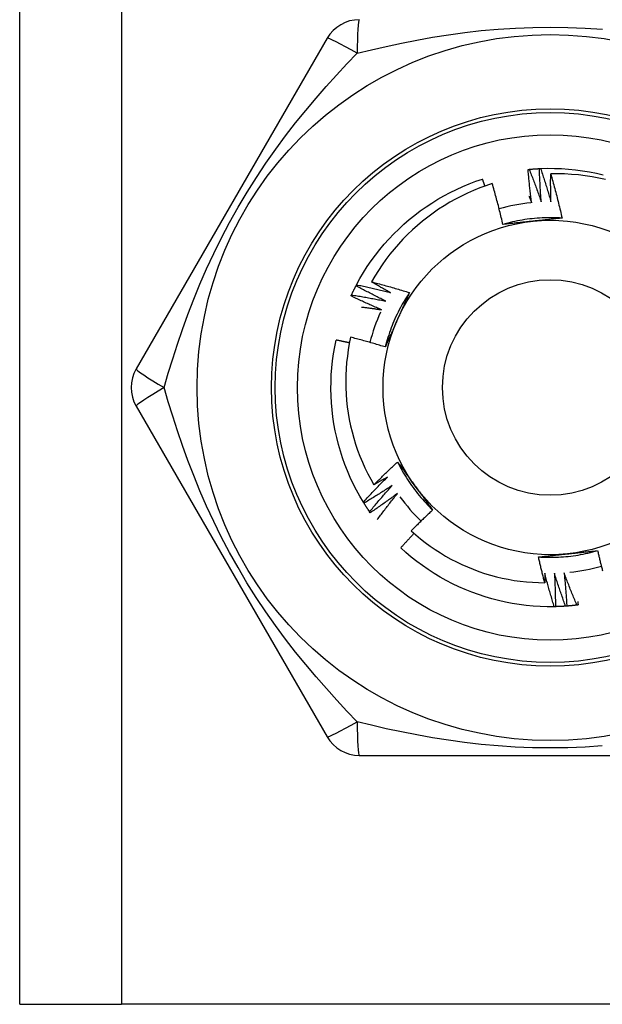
# Model space of a CAD drawing. Header units: inches. Extents: x 2.3 to 72.2, y 3.3 to 39.4.
# Tile 3 of 76: x 4.376 to 4.685, y 8.774 to 9.295. Entities that reach past the tile are written whole.
import ezdxf

# ---------------------------------------------------------------- set-up
doc = ezdxf.new("R2010")
doc.units = ezdxf.units.IN
doc.header["$MEASUREMENT"] = 0
doc.layers.add('Visible Edges(ANSI)', color=7, linetype='Continuous', lineweight=25)
doc.layers.add('Visible Tangent Edges(ANSI)', color=7, linetype='Continuous', lineweight=25)

msp = doc.modelspace()

# ---------------------------------------------------------------- linework, layer by layer
at = {"layer": 'Visible Edges(ANSI)'}
for p, q in [((4.37614, 8.77371), (4.37614, 26.15953)), ((4.53894, 9.28552), (4.43779, 9.11032)), ((4.55427, 9.1544), (4.55455, 9.15493)), ((4.43779, 9.09063), (4.53894, 8.91544)), ((4.55848, 9.0392), (4.55816, 9.03972)), ((4.56179, 9.03416), (4.56145, 9.03466)), ((4.65987, 8.98437), (4.65926, 8.98435)), ((4.55599, 8.9056), (4.75829, 8.9056)), ((4.37614, 8.77371), (4.42999, 8.77371)), ((4.88429, 8.77371), (4.42999, 8.77371))]:
    msp.add_line(p, q, dxfattribs=at)
at = {"layer": 'Visible Edges(ANSI)', "flags": 128}
for points in [[(4.64538, 9.21602), (4.64541, 9.21602), (4.64543, 9.21603), (4.64546, 9.21603), (4.64548, 9.21603), (4.64551, 9.21603), (4.64553, 9.21604), (4.64556, 9.21604), (4.64558, 9.21604), (4.64561, 9.21605), (4.64563, 9.21605), (4.64566, 9.21605), (4.64568, 9.21605), (4.64571, 9.21605), (4.64573, 9.21606), (4.64576, 9.21606), (4.64578, 9.21606), (4.64581, 9.21606), (4.64583, 9.21607), (4.64586, 9.21607), (4.64588, 9.21607), (4.64591, 9.21607), (4.64593, 9.21608), (4.64596, 9.21608), (4.64598, 9.21608)], [(4.64728, 9.19841), (4.64719, 9.19914), (4.64709, 9.19987), (4.647, 9.2006), (4.64691, 9.20134), (4.64682, 9.20207), (4.64673, 9.2028), (4.64664, 9.20353), (4.64656, 9.20427), (4.64647, 9.205), (4.64639, 9.20573), (4.64631, 9.20647), (4.64623, 9.2072), (4.64615, 9.20794), (4.64607, 9.20867), (4.646, 9.2094), (4.64593, 9.21014), (4.64585, 9.21087), (4.64578, 9.21161), (4.64571, 9.21234), (4.64564, 9.21308), (4.64558, 9.21381), (4.64551, 9.21455), (4.64545, 9.21529), (4.64538, 9.21602)], [(4.64598, 9.21608), (4.64621, 9.2161), (4.64643, 9.21612), (4.64666, 9.21615), (4.64688, 9.21617), (4.64711, 9.21618), (4.64734, 9.2162), (4.64756, 9.21622), (4.64779, 9.21624), (4.64801, 9.21626), (4.64824, 9.21628), (4.64846, 9.21629), (4.64869, 9.21631), (4.64891, 9.21633), (4.64914, 9.21634), (4.64936, 9.21636), (4.64959, 9.21637), (4.64982, 9.21639), (4.65004, 9.2164), (4.65027, 9.21642), (4.65049, 9.21643), (4.65072, 9.21644), (4.65094, 9.21645), (4.65117, 9.21647), (4.6514, 9.21648)], [(4.64598, 9.21608), (4.64627, 9.21537), (4.64655, 9.21465), (4.64683, 9.21394), (4.64711, 9.21322), (4.64738, 9.21251), (4.64766, 9.21179), (4.64793, 9.21107), (4.6482, 9.21035), (4.64848, 9.20963), (4.64875, 9.20892), (4.64901, 9.2082), (4.64928, 9.20748), (4.64955, 9.20675), (4.64981, 9.20603), (4.65008, 9.20531), (4.65034, 9.20459), (4.6506, 9.20387), (4.65086, 9.20314), (4.65111, 9.20242), (4.65137, 9.20169), (4.65163, 9.20097), (4.65188, 9.20024), (4.65213, 9.19952), (4.65238, 9.19879)], [(4.6514, 9.21648), (4.65142, 9.21648), (4.65145, 9.21648), (4.65147, 9.21648), (4.6515, 9.21648), (4.65152, 9.21648), (4.65155, 9.21648), (4.65157, 9.21649), (4.6516, 9.21649), (4.65162, 9.21649), (4.65165, 9.21649), (4.65167, 9.21649), (4.6517, 9.21649), (4.65172, 9.21649), (4.65175, 9.21649), (4.65177, 9.21649), (4.6518, 9.2165), (4.65182, 9.2165), (4.65185, 9.2165), (4.65187, 9.2165), (4.6519, 9.2165), (4.65192, 9.2165), (4.65195, 9.2165), (4.65197, 9.2165), (4.652, 9.2165)], [(4.65238, 9.19879), (4.65232, 9.19952), (4.65227, 9.20026), (4.65221, 9.201), (4.65216, 9.20173), (4.65211, 9.20247), (4.65206, 9.2032), (4.65201, 9.20394), (4.65196, 9.20468), (4.65191, 9.20541), (4.65187, 9.20615), (4.65183, 9.20689), (4.65178, 9.20762), (4.65174, 9.20836), (4.65171, 9.2091), (4.65167, 9.20984), (4.65163, 9.21057), (4.6516, 9.21131), (4.65156, 9.21205), (4.65153, 9.21279), (4.6515, 9.21352), (4.65147, 9.21426), (4.65145, 9.215), (4.65142, 9.21574), (4.6514, 9.21648)], [(4.652, 9.2165), (4.65572, 9.21661), (4.65944, 9.2166), (4.66316, 9.21646), (4.66687, 9.21621), (4.67057, 9.21584), (4.67426, 9.21535), (4.67793, 9.21474), (4.68158, 9.21402), (4.6852, 9.21318)], [(4.652, 9.2165), (4.65224, 9.21578), (4.65249, 9.21505), (4.65273, 9.21432), (4.65297, 9.21359), (4.65321, 9.21286), (4.65345, 9.21213), (4.65368, 9.2114), (4.65392, 9.21067), (4.65415, 9.20994), (4.65439, 9.20921), (4.65462, 9.20847), (4.65485, 9.20774), (4.65507, 9.20701), (4.6553, 9.20627), (4.65553, 9.20554), (4.65575, 9.2048), (4.65597, 9.20407), (4.65619, 9.20333), (4.65641, 9.20259), (4.65663, 9.20186), (4.65685, 9.20112), (4.65706, 9.20038), (4.65728, 9.19964), (4.65749, 9.1989)], [(4.65749, 9.1989), (4.65747, 9.19952), (4.65746, 9.20013), (4.65744, 9.20075), (4.65743, 9.20136), (4.65742, 9.20198), (4.65741, 9.20259), (4.6574, 9.20321), (4.65739, 9.20382), (4.65738, 9.20444), (4.65737, 9.20506), (4.65737, 9.20567), (4.65736, 9.20629), (4.65736, 9.2069), (4.65735, 9.20752), (4.65735, 9.20813), (4.65735, 9.20875), (4.65735, 9.20936), (4.65735, 9.20998), (4.65735, 9.2106), (4.65736, 9.21121), (4.65736, 9.21183), (4.65737, 9.21244), (4.65737, 9.21306), (4.65738, 9.21367)], [(4.68642, 9.21066), (4.68285, 9.21144), (4.67926, 9.21211), (4.67564, 9.21266), (4.67201, 9.2131), (4.66837, 9.21342), (4.66471, 9.21362), (4.66105, 9.21371), (4.65738, 9.21367)], [(4.65738, 9.21367), (4.65766, 9.21271), (4.65793, 9.21174), (4.65821, 9.21077), (4.65848, 9.20979), (4.65875, 9.20882), (4.65901, 9.20785), (4.65928, 9.20688), (4.65954, 9.2059), (4.65979, 9.20493), (4.66005, 9.20395), (4.6603, 9.20298), (4.66056, 9.202), (4.6608, 9.20102), (4.66105, 9.20005), (4.66129, 9.19907), (4.66154, 9.19809), (4.66177, 9.19711), (4.66201, 9.19613), (4.66224, 9.19515), (4.66248, 9.19417), (4.6627, 9.19318), (4.66293, 9.1922), (4.66315, 9.19122), (4.66338, 9.19023)], [(4.55455, 9.15493), (4.55635, 9.15819), (4.55825, 9.16139), (4.56025, 9.16452), (4.56235, 9.16759), (4.56455, 9.17059), (4.56684, 9.17352), (4.56923, 9.17638), (4.5717, 9.17915), (4.57427, 9.18185), (4.57692, 9.18446), (4.57965, 9.18699), (4.58246, 9.18943), (4.58535, 9.19177), (4.58831, 9.19402), (4.59134, 9.19618), (4.59444, 9.19824), (4.5976, 9.2002), (4.60082, 9.20205), (4.60411, 9.2038), (4.60744, 9.20545), (4.61083, 9.20699), (4.61426, 9.20842), (4.61774, 9.20973), (4.62126, 9.21094)], [(4.62643, 9.20852), (4.62309, 9.20741), (4.61978, 9.2062), (4.61651, 9.20488), (4.61328, 9.20346), (4.6101, 9.20193), (4.60697, 9.20031), (4.6039, 9.1986), (4.60089, 9.19679), (4.59794, 9.19489), (4.59504, 9.19289), (4.59222, 9.19081), (4.58946, 9.18863), (4.58676, 9.18637), (4.58414, 9.18402), (4.58159, 9.18158), (4.57912, 9.17907), (4.57673, 9.17648), (4.57443, 9.17381), (4.57221, 9.17108), (4.57009, 9.16828), (4.56805, 9.16542), (4.56611, 9.16249), (4.56426, 9.1595), (4.56251, 9.15646)], [(4.62252, 9.20721), (4.62247, 9.20737), (4.62242, 9.20752), (4.62237, 9.20768), (4.62232, 9.20783), (4.62226, 9.20799), (4.62221, 9.20815), (4.62216, 9.2083), (4.62211, 9.20846), (4.62205, 9.20861), (4.622, 9.20877), (4.62195, 9.20892), (4.6219, 9.20908), (4.62184, 9.20923), (4.62179, 9.20939), (4.62174, 9.20954), (4.62169, 9.2097), (4.62163, 9.20985), (4.62158, 9.21001), (4.62153, 9.21016), (4.62148, 9.21032), (4.62142, 9.21047), (4.62137, 9.21063), (4.62132, 9.21078), (4.62126, 9.21094)], [(4.63206, 9.18688), (4.63185, 9.18779), (4.63164, 9.1887), (4.63142, 9.18961), (4.63121, 9.19051), (4.63099, 9.19142), (4.63077, 9.19232), (4.63055, 9.19323), (4.63032, 9.19413), (4.6301, 9.19504), (4.62987, 9.19594), (4.62964, 9.19684), (4.6294, 9.19775), (4.62917, 9.19865), (4.62893, 9.19955), (4.62869, 9.20045), (4.62845, 9.20135), (4.6282, 9.20225), (4.62796, 9.20314), (4.62771, 9.20404), (4.62745, 9.20494), (4.6272, 9.20583), (4.62694, 9.20673), (4.62669, 9.20763), (4.62643, 9.20852)], [(4.64585, 9.20192), (4.64591, 9.20178), (4.64597, 9.20163), (4.64603, 9.20148), (4.64609, 9.20134), (4.64615, 9.20119), (4.64621, 9.20105), (4.64627, 9.2009), (4.64633, 9.20075), (4.64639, 9.20061), (4.64645, 9.20046), (4.64651, 9.20031), (4.64657, 9.20017), (4.64663, 9.20002), (4.64669, 9.19988), (4.64675, 9.19973), (4.64681, 9.19958), (4.64687, 9.19944), (4.64693, 9.19929), (4.64699, 9.19914), (4.64705, 9.199), (4.64711, 9.19885), (4.64717, 9.1987), (4.64723, 9.19856), (4.64728, 9.19841)], [(4.66337, 9.19023), (4.66206, 9.19031), (4.66074, 9.19037), (4.65942, 9.19041), (4.6581, 9.19043), (4.65678, 9.19044), (4.65546, 9.19042), (4.65415, 9.19039), (4.65283, 9.19033), (4.65151, 9.19026), (4.65019, 9.19017), (4.64888, 9.19006), (4.64757, 9.18992), (4.64626, 9.18978), (4.64495, 9.18961), (4.64364, 9.18942), (4.64234, 9.18921), (4.64104, 9.18899), (4.63974, 9.18874), (4.63845, 9.18848), (4.63716, 9.1882), (4.63588, 9.1879), (4.6346, 9.18758), (4.63333, 9.18724), (4.63206, 9.18688)], [(4.64788, 9.18857), (4.64721, 9.1885), (4.64655, 9.18843), (4.64589, 9.18836), (4.64522, 9.1883), (4.64456, 9.18823), (4.6439, 9.18816), (4.64324, 9.18809), (4.64258, 9.18802), (4.64192, 9.18795), (4.64126, 9.18788), (4.6406, 9.18781), (4.63994, 9.18774), (4.63928, 9.18767), (4.63862, 9.1876), (4.63796, 9.18752), (4.63731, 9.18745), (4.63665, 9.18738), (4.63599, 9.18731), (4.63534, 9.18724), (4.63468, 9.18717), (4.63402, 9.1871), (4.63337, 9.18703), (4.63271, 9.18695), (4.63206, 9.18688)], [(4.66338, 9.19023), (4.66273, 9.19016), (4.66209, 9.19009), (4.66145, 9.19002), (4.66081, 9.18995), (4.66017, 9.18988), (4.65952, 9.18981), (4.65888, 9.18974), (4.65824, 9.18967), (4.65759, 9.1896), (4.65695, 9.18953), (4.6563, 9.18946), (4.65566, 9.1894), (4.65501, 9.18933), (4.65437, 9.18926), (4.65372, 9.18919), (4.65307, 9.18912), (4.65243, 9.18905), (4.65178, 9.18898), (4.65113, 9.18892), (4.65048, 9.18885), (4.64983, 9.18878), (4.64918, 9.18871), (4.64853, 9.18864), (4.64788, 9.18857)], [(4.56251, 9.15646), (4.56335, 9.15624), (4.56419, 9.15602), (4.56503, 9.1558), (4.56587, 9.15558), (4.56671, 9.15536), (4.56754, 9.15513), (4.56838, 9.1549), (4.56922, 9.15467), (4.57005, 9.15444), (4.57089, 9.15421), (4.57172, 9.15397), (4.57256, 9.15374), (4.57339, 9.1535), (4.57422, 9.15326), (4.57506, 9.15302), (4.57589, 9.15277), (4.57672, 9.15253), (4.57755, 9.15228), (4.57838, 9.15203), (4.57921, 9.15178), (4.58004, 9.15153), (4.58087, 9.15127), (4.5817, 9.15101), (4.58253, 9.15076)], [(4.57251, 9.15073), (4.57209, 9.15096), (4.57167, 9.15119), (4.57125, 9.15143), (4.57083, 9.15166), (4.57041, 9.1519), (4.56999, 9.15213), (4.56957, 9.15237), (4.56916, 9.1526), (4.56874, 9.15284), (4.56832, 9.15308), (4.56791, 9.15332), (4.56749, 9.15355), (4.56707, 9.15379), (4.56666, 9.15403), (4.56624, 9.15427), (4.56583, 9.15451), (4.56541, 9.15475), (4.565, 9.15499), (4.56458, 9.15524), (4.56417, 9.15548), (4.56375, 9.15572), (4.56334, 9.15597), (4.56293, 9.15621), (4.56251, 9.15646)], [(4.55187, 9.14953), (4.55196, 9.14974), (4.55206, 9.14994), (4.55215, 9.15015), (4.55225, 9.15035), (4.55235, 9.15056), (4.55245, 9.15076), (4.55254, 9.15096), (4.55264, 9.15117), (4.55274, 9.15137), (4.55284, 9.15157), (4.55294, 9.15178), (4.55304, 9.15198), (4.55314, 9.15218), (4.55324, 9.15238), (4.55334, 9.15259), (4.55344, 9.15279), (4.55355, 9.15299), (4.55365, 9.15319), (4.55375, 9.15339), (4.55385, 9.15359), (4.55396, 9.15379), (4.55406, 9.154), (4.55417, 9.1542), (4.55427, 9.1544)], [(4.57001, 9.14627), (4.56935, 9.14659), (4.56869, 9.14692), (4.56802, 9.14724), (4.56736, 9.14757), (4.5667, 9.1479), (4.56604, 9.14823), (4.56538, 9.14856), (4.56472, 9.14889), (4.56407, 9.14923), (4.56341, 9.14956), (4.56275, 9.1499), (4.5621, 9.15024), (4.56144, 9.15058), (4.56079, 9.15092), (4.56013, 9.15126), (4.55948, 9.1516), (4.55882, 9.15195), (4.55817, 9.15229), (4.55752, 9.15264), (4.55687, 9.15299), (4.55622, 9.15334), (4.55557, 9.15369), (4.55492, 9.15404), (4.55427, 9.1544)], [(4.55455, 9.15493), (4.5553, 9.15477), (4.55606, 9.15461), (4.55681, 9.15445), (4.55756, 9.15429), (4.55831, 9.15412), (4.55906, 9.15396), (4.55981, 9.15379), (4.56056, 9.15362), (4.56131, 9.15345), (4.56205, 9.15328), (4.5628, 9.15311), (4.56355, 9.15293), (4.5643, 9.15276), (4.56505, 9.15258), (4.56579, 9.1524), (4.56654, 9.15222), (4.56729, 9.15204), (4.56803, 9.15186), (4.56878, 9.15167), (4.56953, 9.15149), (4.57027, 9.1513), (4.57102, 9.15111), (4.57176, 9.15092), (4.57251, 9.15073)], [(4.58253, 9.15075), (4.5818, 9.14965), (4.58109, 9.14854), (4.5804, 9.14742), (4.57972, 9.14629), (4.57905, 9.14515), (4.57841, 9.144), (4.57778, 9.14284), (4.57717, 9.14167), (4.57657, 9.14049), (4.57599, 9.13931), (4.57543, 9.13811), (4.57489, 9.13691), (4.57436, 9.1357), (4.57385, 9.13448), (4.57336, 9.13326), (4.57289, 9.13203), (4.57244, 9.13079), (4.572, 9.12955), (4.57158, 9.1283), (4.57118, 9.12704), (4.5708, 9.12578), (4.57044, 9.12451), (4.57009, 9.12324), (4.56977, 9.12196)], [(4.58253, 9.15076), (4.58227, 9.15016), (4.58201, 9.14957), (4.58175, 9.14898), (4.58149, 9.14839), (4.58123, 9.1478), (4.58097, 9.14721), (4.5807, 9.14662), (4.58044, 9.14602), (4.58018, 9.14543), (4.57992, 9.14484), (4.57966, 9.14425), (4.57939, 9.14366), (4.57913, 9.14306), (4.57887, 9.14247), (4.5786, 9.14187), (4.57834, 9.14128), (4.57807, 9.14069), (4.57781, 9.14009), (4.57754, 9.13949), (4.57728, 9.1389), (4.57701, 9.1383), (4.57675, 9.1377), (4.57648, 9.13711), (4.57621, 9.13651)], [(4.55161, 9.14898), (4.55162, 9.14901), (4.55163, 9.14903), (4.55164, 9.14905), (4.55165, 9.14908), (4.55166, 9.1491), (4.55167, 9.14912), (4.55169, 9.14914), (4.5517, 9.14917), (4.55171, 9.14919), (4.55172, 9.14921), (4.55173, 9.14924), (4.55174, 9.14926), (4.55175, 9.14928), (4.55176, 9.1493), (4.55177, 9.14933), (4.55178, 9.14935), (4.55179, 9.14937), (4.5518, 9.1494), (4.55181, 9.14942), (4.55182, 9.14944), (4.55183, 9.14946), (4.55184, 9.14949), (4.55185, 9.14951), (4.55187, 9.14953)], [(4.56775, 9.14168), (4.56707, 9.14197), (4.5664, 9.14226), (4.56572, 9.14256), (4.56504, 9.14285), (4.56436, 9.14314), (4.56369, 9.14344), (4.56301, 9.14373), (4.56234, 9.14403), (4.56166, 9.14433), (4.56099, 9.14463), (4.56031, 9.14493), (4.55964, 9.14524), (4.55897, 9.14554), (4.5583, 9.14585), (4.55763, 9.14616), (4.55696, 9.14647), (4.55629, 9.14678), (4.55562, 9.14709), (4.55495, 9.1474), (4.55428, 9.14771), (4.55361, 9.14803), (4.55294, 9.14835), (4.55228, 9.14867), (4.55161, 9.14898)], [(4.55187, 9.14953), (4.55262, 9.14941), (4.55338, 9.14929), (4.55414, 9.14917), (4.5549, 9.14905), (4.55566, 9.14892), (4.55641, 9.1488), (4.55717, 9.14867), (4.55793, 9.14854), (4.55868, 9.14841), (4.55944, 9.14828), (4.5602, 9.14814), (4.56095, 9.14801), (4.56171, 9.14787), (4.56247, 9.14773), (4.56322, 9.14759), (4.56398, 9.14745), (4.56473, 9.14731), (4.56549, 9.14716), (4.56624, 9.14702), (4.567, 9.14687), (4.56775, 9.14672), (4.5685, 9.14657), (4.56926, 9.14642), (4.57001, 9.14627)], [(4.55716, 9.14313), (4.55761, 9.14308), (4.55805, 9.14302), (4.55849, 9.14297), (4.55893, 9.14291), (4.55937, 9.14285), (4.55981, 9.1428), (4.56026, 9.14274), (4.5607, 9.14268), (4.56114, 9.14262), (4.56158, 9.14256), (4.56202, 9.1425), (4.56246, 9.14244), (4.5629, 9.14238), (4.56334, 9.14232), (4.56379, 9.14226), (4.56423, 9.1422), (4.56467, 9.14214), (4.56511, 9.14207), (4.56555, 9.14201), (4.56599, 9.14195), (4.56643, 9.14188), (4.56687, 9.14182), (4.56731, 9.14175), (4.56775, 9.14168)], [(4.57621, 9.13651), (4.57594, 9.1359), (4.57567, 9.13529), (4.5754, 9.13468), (4.57513, 9.13407), (4.57486, 9.13346), (4.57459, 9.13285), (4.57432, 9.13224), (4.57405, 9.13164), (4.57378, 9.13103), (4.57351, 9.13042), (4.57324, 9.12982), (4.57297, 9.12921), (4.5727, 9.1286), (4.57243, 9.128), (4.57217, 9.12739), (4.5719, 9.12679), (4.57163, 9.12619), (4.57136, 9.12558), (4.5711, 9.12498), (4.57083, 9.12437), (4.57056, 9.12377), (4.5703, 9.12317), (4.57003, 9.12256), (4.56977, 9.12196)], [(4.55816, 9.03972), (4.55626, 9.04292), (4.55447, 9.04618), (4.55279, 9.04949), (4.55121, 9.05286), (4.54974, 9.05628), (4.54837, 9.05974), (4.54713, 9.06325), (4.54599, 9.06679), (4.54497, 9.07037), (4.54406, 9.07397), (4.54327, 9.07761), (4.5426, 9.08127), (4.54204, 9.08495), (4.5416, 9.08864), (4.54128, 9.09235), (4.54108, 9.09606), (4.541, 9.09978), (4.54104, 9.1035), (4.54119, 9.10722), (4.54147, 9.11093), (4.54186, 9.11463), (4.54237, 9.11831), (4.543, 9.12198), (4.54375, 9.12562)], [(4.55078, 9.12412), (4.55049, 9.12419), (4.5502, 9.12425), (4.5499, 9.12431), (4.54961, 9.12438), (4.54932, 9.12444), (4.54903, 9.12451), (4.54873, 9.12457), (4.54844, 9.12463), (4.54815, 9.1247), (4.54786, 9.12476), (4.54756, 9.12482), (4.54727, 9.12489), (4.54698, 9.12495), (4.54668, 9.12501), (4.54639, 9.12507), (4.5461, 9.12514), (4.5458, 9.1252), (4.54551, 9.12526), (4.54522, 9.12532), (4.54492, 9.12538), (4.54463, 9.12544), (4.54434, 9.1255), (4.54404, 9.12556), (4.54375, 9.12562)], [(4.5514, 9.12711), (4.55072, 9.12381), (4.55014, 9.12048), (4.54967, 9.11715), (4.5493, 9.11379), (4.54904, 9.11042), (4.54888, 9.10705), (4.54882, 9.10366), (4.54887, 9.10028), (4.54903, 9.0969), (4.54929, 9.09353), (4.54966, 9.09018), (4.55013, 9.08684), (4.55071, 9.08352), (4.55139, 9.08022), (4.55217, 9.07694), (4.55305, 9.07368), (4.55404, 9.07045), (4.55513, 9.06726), (4.55632, 9.06409), (4.55761, 9.06096), (4.559, 9.05788), (4.56048, 9.05484), (4.56206, 9.05186), (4.56373, 9.04893)], [(4.56977, 9.12196), (4.56901, 9.12219), (4.56825, 9.12242), (4.56749, 9.12265), (4.56672, 9.12288), (4.56596, 9.12311), (4.5652, 9.12334), (4.56444, 9.12356), (4.56367, 9.12378), (4.56291, 9.124), (4.56215, 9.12422), (4.56138, 9.12444), (4.56061, 9.12465), (4.55985, 9.12487), (4.55908, 9.12508), (4.55832, 9.12529), (4.55755, 9.1255), (4.55678, 9.12571), (4.55601, 9.12591), (4.55525, 9.12612), (4.55448, 9.12632), (4.55371, 9.12652), (4.55294, 9.12672), (4.55217, 9.12691), (4.5514, 9.12711)], [(4.56373, 9.04893), (4.56424, 9.04944), (4.56475, 9.04996), (4.56527, 9.05047), (4.56578, 9.05098), (4.5663, 9.05149), (4.56682, 9.052), (4.56734, 9.05251), (4.56785, 9.05301), (4.56837, 9.05352), (4.5689, 9.05403), (4.56942, 9.05453), (4.56994, 9.05503), (4.57046, 9.05554), (4.57099, 9.05604), (4.57152, 9.05654), (4.57204, 9.05704), (4.57257, 9.05754), (4.5731, 9.05803), (4.57363, 9.05853), (4.57416, 9.05903), (4.57469, 9.05952), (4.57522, 9.06002), (4.57576, 9.06051), (4.57629, 9.061)], [(4.57629, 9.061), (4.57667, 9.06048), (4.57705, 9.05996), (4.57744, 9.05944), (4.57782, 9.05892), (4.5782, 9.0584), (4.57858, 9.05787), (4.57896, 9.05735), (4.57934, 9.05683), (4.57973, 9.05631), (4.58011, 9.05578), (4.58049, 9.05526), (4.58087, 9.05474), (4.58125, 9.05421), (4.58164, 9.05369), (4.58202, 9.05316), (4.5824, 9.05264), (4.58278, 9.05211), (4.58317, 9.05158), (4.58355, 9.05105), (4.58394, 9.05053), (4.58432, 9.05), (4.5847, 9.04947), (4.58509, 9.04894), (4.58547, 9.04841)], [(4.5763, 9.061), (4.57688, 9.05982), (4.57749, 9.05865), (4.57811, 9.05749), (4.57875, 9.05633), (4.57941, 9.05519), (4.58008, 9.05406), (4.58077, 9.05293), (4.58148, 9.05182), (4.5822, 9.05071), (4.58294, 9.04962), (4.58369, 9.04854), (4.58446, 9.04746), (4.58524, 9.0464), (4.58604, 9.04535), (4.58686, 9.04432), (4.58769, 9.04329), (4.58853, 9.04228), (4.58939, 9.04128), (4.59027, 9.04029), (4.59116, 9.03932), (4.59206, 9.03836), (4.59298, 9.03741), (4.59391, 9.03647), (4.59485, 9.03555)], [(4.55816, 9.03972), (4.55868, 9.04028), (4.55919, 9.04085), (4.55971, 9.04141), (4.56024, 9.04198), (4.56076, 9.04254), (4.56128, 9.0431), (4.56181, 9.04367), (4.56233, 9.04423), (4.56286, 9.04478), (4.56339, 9.04534), (4.56391, 9.0459), (4.56444, 9.04646), (4.56498, 9.04701), (4.56551, 9.04757), (4.56604, 9.04812), (4.56657, 9.04867), (4.56711, 9.04922), (4.56765, 9.04977), (4.56818, 9.05032), (4.56872, 9.05087), (4.56926, 9.05142), (4.5698, 9.05196), (4.57035, 9.05251), (4.57089, 9.05305)], [(4.57089, 9.05305), (4.57059, 9.05288), (4.5703, 9.0527), (4.57, 9.05253), (4.5697, 9.05236), (4.5694, 9.05218), (4.56911, 9.05201), (4.56881, 9.05184), (4.56851, 9.05166), (4.56821, 9.05149), (4.56792, 9.05132), (4.56762, 9.05114), (4.56732, 9.05097), (4.56702, 9.0508), (4.56672, 9.05063), (4.56642, 9.05046), (4.56613, 9.05029), (4.56583, 9.05012), (4.56553, 9.04995), (4.56523, 9.04978), (4.56493, 9.04961), (4.56463, 9.04944), (4.56433, 9.04927), (4.56403, 9.0491), (4.56373, 9.04893)], [(4.57347, 9.04864), (4.57285, 9.04823), (4.57224, 9.04783), (4.57162, 9.04742), (4.571, 9.04702), (4.57038, 9.04662), (4.56976, 9.04622), (4.56914, 9.04582), (4.56852, 9.04542), (4.5679, 9.04502), (4.56728, 9.04462), (4.56665, 9.04423), (4.56603, 9.04384), (4.5654, 9.04344), (4.56478, 9.04305), (4.56415, 9.04266), (4.56352, 9.04227), (4.5629, 9.04188), (4.56227, 9.0415), (4.56164, 9.04111), (4.56101, 9.04073), (4.56037, 9.04034), (4.55974, 9.03996), (4.55911, 9.03958), (4.55848, 9.0392)], [(4.56145, 9.03466), (4.56193, 9.03525), (4.56242, 9.03585), (4.56291, 9.03644), (4.5634, 9.03703), (4.56389, 9.03762), (4.56439, 9.03821), (4.56488, 9.03879), (4.56538, 9.03938), (4.56588, 9.03997), (4.56637, 9.04055), (4.56687, 9.04114), (4.56737, 9.04172), (4.56787, 9.0423), (4.56838, 9.04288), (4.56888, 9.04346), (4.56939, 9.04404), (4.56989, 9.04462), (4.5704, 9.0452), (4.57091, 9.04577), (4.57142, 9.04635), (4.57193, 9.04692), (4.57244, 9.0475), (4.57295, 9.04807), (4.57347, 9.04864)], [(4.58547, 9.04841), (4.58587, 9.04787), (4.58626, 9.04733), (4.58665, 9.04679), (4.58704, 9.04625), (4.58743, 9.04571), (4.58783, 9.04517), (4.58822, 9.04463), (4.58861, 9.0441), (4.589, 9.04356), (4.58939, 9.04302), (4.58978, 9.04249), (4.59017, 9.04195), (4.59056, 9.04142), (4.59095, 9.04088), (4.59134, 9.04035), (4.59173, 9.03981), (4.59212, 9.03928), (4.59251, 9.03875), (4.5929, 9.03821), (4.59329, 9.03768), (4.59368, 9.03715), (4.59407, 9.03662), (4.59446, 9.03608), (4.59485, 9.03555)], [(4.57627, 9.04437), (4.57568, 9.04393), (4.57508, 9.04349), (4.57449, 9.04306), (4.57389, 9.04262), (4.57329, 9.04219), (4.5727, 9.04175), (4.5721, 9.04132), (4.5715, 9.04089), (4.5709, 9.04046), (4.5703, 9.04004), (4.56969, 9.03961), (4.56909, 9.03918), (4.56849, 9.03876), (4.56788, 9.03833), (4.56728, 9.03791), (4.56667, 9.03749), (4.56606, 9.03707), (4.56546, 9.03665), (4.56485, 9.03623), (4.56424, 9.03582), (4.56363, 9.0354), (4.56301, 9.03499), (4.5624, 9.03458), (4.56179, 9.03416)], [(4.56551, 9.03048), (4.56594, 9.03107), (4.56638, 9.03166), (4.56682, 9.03224), (4.56726, 9.03283), (4.5677, 9.03341), (4.56814, 9.034), (4.56858, 9.03458), (4.56902, 9.03516), (4.56947, 9.03574), (4.56991, 9.03632), (4.57036, 9.0369), (4.57081, 9.03748), (4.57126, 9.03806), (4.57171, 9.03864), (4.57216, 9.03921), (4.57261, 9.03979), (4.57307, 9.04037), (4.57352, 9.04094), (4.57398, 9.04151), (4.57443, 9.04209), (4.57489, 9.04266), (4.57535, 9.04323), (4.57581, 9.0438), (4.57627, 9.04437)], [(4.56145, 9.03466), (4.56132, 9.03485), (4.56119, 9.03503), (4.56106, 9.03522), (4.56094, 9.03541), (4.56081, 9.0356), (4.56068, 9.03578), (4.56056, 9.03597), (4.56043, 9.03616), (4.56031, 9.03635), (4.56018, 9.03654), (4.56006, 9.03673), (4.55993, 9.03691), (4.55981, 9.0371), (4.55969, 9.03729), (4.55956, 9.03748), (4.55944, 9.03767), (4.55932, 9.03786), (4.5592, 9.03805), (4.55908, 9.03825), (4.55896, 9.03844), (4.55884, 9.03863), (4.55871, 9.03882), (4.55859, 9.03901), (4.55848, 9.0392)], [(4.59485, 9.03555), (4.59437, 9.03511), (4.59389, 9.03466), (4.59341, 9.03421), (4.59293, 9.03376), (4.59245, 9.0333), (4.59197, 9.03285), (4.59149, 9.0324), (4.59101, 9.03194), (4.59054, 9.03149), (4.59006, 9.03103), (4.58959, 9.03058), (4.58912, 9.03012), (4.58864, 9.02966), (4.58817, 9.0292), (4.5877, 9.02874), (4.58723, 9.02828), (4.58676, 9.02782), (4.58629, 9.02735), (4.58583, 9.02689), (4.58536, 9.02643), (4.58489, 9.02596), (4.58443, 9.0255), (4.58396, 9.02503), (4.5835, 9.02456)], [(4.58503, 9.0232), (4.58473, 9.02288), (4.58443, 9.02257), (4.58413, 9.02225), (4.58383, 9.02193), (4.58353, 9.02162), (4.58323, 9.0213), (4.58294, 9.02098), (4.58264, 9.02066), (4.58234, 9.02035), (4.58204, 9.02003), (4.58175, 9.01971), (4.58145, 9.01939), (4.58116, 9.01907), (4.58086, 9.01875), (4.58057, 9.01843), (4.58027, 9.01811), (4.57998, 9.01779), (4.57969, 9.01747), (4.57939, 9.01715), (4.5791, 9.01683), (4.57881, 9.0165), (4.57852, 9.01618), (4.57822, 9.01586), (4.57793, 9.01553)], [(4.5835, 9.02456), (4.58592, 9.02242), (4.58841, 9.02034), (4.59095, 9.01835), (4.59356, 9.01644), (4.59622, 9.01461), (4.59894, 9.01286), (4.6017, 9.0112), (4.60453, 9.00962), (4.6074, 9.00813), (4.61031, 9.00672), (4.61328, 9.0054), (4.61628, 9.00418), (4.61932, 9.00305), (4.62238, 9.00202), (4.62548, 9.00108), (4.6286, 9.00024), (4.63174, 8.9995), (4.6349, 8.99886), (4.63809, 8.99831), (4.64129, 8.99787), (4.6445, 8.99752), (4.64773, 8.99727), (4.65096, 8.99713), (4.6542, 8.99708)], [(4.65926, 8.98435), (4.65554, 8.98435), (4.65182, 8.98446), (4.64811, 8.98469), (4.64441, 8.98504), (4.64072, 8.9855), (4.63704, 8.98609), (4.63339, 8.98679), (4.62976, 8.98761), (4.62616, 8.98854), (4.62259, 8.98959), (4.61906, 8.99076), (4.61556, 8.99203), (4.61211, 8.99342), (4.60871, 8.99492), (4.60535, 8.99652), (4.60205, 8.99823), (4.5988, 9.00005), (4.59562, 9.00197), (4.59249, 9.00399), (4.58943, 9.00611), (4.58645, 9.00833), (4.58353, 9.01064), (4.58069, 9.01304), (4.57793, 9.01553)], [(4.6509, 9.01073), (4.65222, 9.01065), (4.65354, 9.01059), (4.65486, 9.01054), (4.65617, 9.01052), (4.65749, 9.01052), (4.65881, 9.01053), (4.66013, 9.01057), (4.66145, 9.01062), (4.66277, 9.0107), (4.66408, 9.01079), (4.6654, 9.0109), (4.66671, 9.01103), (4.66802, 9.01118), (4.66933, 9.01135), (4.67063, 9.01153), (4.67194, 9.01174), (4.67324, 9.01197), (4.67453, 9.01221), (4.67583, 9.01247), (4.67711, 9.01276), (4.6784, 9.01306), (4.67968, 9.01338), (4.68095, 9.01372), (4.68222, 9.01407)], [(4.6509, 9.01072), (4.65154, 9.01079), (4.65219, 9.01086), (4.65283, 9.01093), (4.65347, 9.011), (4.65411, 9.01107), (4.65475, 9.01114), (4.6554, 9.01121), (4.65604, 9.01128), (4.65668, 9.01135), (4.65733, 9.01142), (4.65797, 9.01149), (4.65862, 9.01156), (4.65926, 9.01163), (4.65991, 9.0117), (4.66056, 9.01176), (4.6612, 9.01183), (4.66185, 9.0119), (4.6625, 9.01197), (4.66315, 9.01204), (4.66379, 9.01211), (4.66444, 9.01217), (4.6651, 9.01224), (4.66575, 9.01231), (4.6664, 9.01238)], [(4.6542, 8.99708), (4.65406, 8.99765), (4.65391, 8.99821), (4.65377, 8.99878), (4.65362, 8.99935), (4.65348, 8.99991), (4.65333, 9.00048), (4.65319, 9.00105), (4.65305, 9.00161), (4.65291, 9.00218), (4.65277, 9.00275), (4.65263, 9.00332), (4.65249, 9.00389), (4.65236, 9.00445), (4.65222, 9.00502), (4.65208, 9.00559), (4.65195, 9.00616), (4.65182, 9.00673), (4.65168, 9.0073), (4.65155, 9.00787), (4.65142, 9.00844), (4.65129, 9.00901), (4.65116, 9.00958), (4.65103, 9.01015), (4.6509, 9.01072)], [(4.6664, 9.01238), (4.66706, 9.01245), (4.66773, 9.01252), (4.66839, 9.01259), (4.66905, 9.01266), (4.66972, 9.01273), (4.67038, 9.0128), (4.67104, 9.01287), (4.6717, 9.01294), (4.67236, 9.01301), (4.67302, 9.01308), (4.67368, 9.01315), (4.67434, 9.01322), (4.675, 9.01329), (4.67566, 9.01336), (4.67631, 9.01343), (4.67697, 9.0135), (4.67763, 9.01357), (4.67829, 9.01364), (4.67894, 9.01371), (4.6796, 9.01378), (4.68025, 9.01386), (4.68091, 9.01393), (4.68156, 9.014), (4.68222, 9.01407)], [(4.68222, 9.01407), (4.68234, 9.01356), (4.68245, 9.01305), (4.68257, 9.01255), (4.68269, 9.01204), (4.68281, 9.01153), (4.68293, 9.01102), (4.68305, 9.01052), (4.68317, 9.01001), (4.68329, 9.0095), (4.68342, 9.00899), (4.68354, 9.00849), (4.68366, 9.00798), (4.68379, 9.00747), (4.68391, 9.00697), (4.68404, 9.00646), (4.68417, 9.00596), (4.6843, 9.00545), (4.68442, 9.00495), (4.68455, 9.00444), (4.68468, 9.00394), (4.68481, 9.00343)], [(4.65423, 9.00209), (4.65423, 9.00188), (4.65423, 9.00168), (4.65423, 9.00147), (4.65423, 9.00126), (4.65423, 9.00105), (4.65423, 9.00084), (4.65423, 9.00063), (4.65423, 9.00042), (4.65423, 9.00021), (4.65423, 9), (4.65423, 8.9998), (4.65423, 8.99959), (4.65423, 8.99938), (4.65422, 8.99917), (4.65422, 8.99896), (4.65422, 8.99875), (4.65422, 8.99854), (4.65422, 8.99833), (4.65422, 8.99813), (4.65421, 8.99792), (4.65421, 8.99771), (4.65421, 8.9975), (4.65421, 8.99729), (4.6542, 8.99708)], [(4.65926, 8.98435), (4.65904, 8.98509), (4.65881, 8.98582), (4.65859, 8.98656), (4.65837, 8.98729), (4.65815, 8.98803), (4.65793, 8.98876), (4.65771, 8.9895), (4.6575, 8.99024), (4.65728, 8.99098), (4.65707, 8.99171), (4.65686, 8.99245), (4.65665, 8.99319), (4.65644, 8.99393), (4.65623, 8.99467), (4.65602, 8.99541), (4.65582, 8.99615), (4.65561, 8.99689), (4.65541, 8.99763), (4.65521, 8.99838), (4.65501, 8.99912), (4.65482, 8.99986), (4.65462, 9.0006), (4.65442, 9.00135), (4.65423, 9.00209)], [(4.65934, 9.00207), (4.65938, 9.00134), (4.65942, 9.0006), (4.65945, 8.99986), (4.65949, 8.99913), (4.65952, 8.99839), (4.65955, 8.99765), (4.65958, 8.99692), (4.65961, 8.99618), (4.65964, 8.99544), (4.65966, 8.9947), (4.65969, 8.99396), (4.65971, 8.99323), (4.65973, 8.99249), (4.65975, 8.99175), (4.65977, 8.99101), (4.65978, 8.99027), (4.6598, 8.98954), (4.65981, 8.9888), (4.65983, 8.98806), (4.65984, 8.98732), (4.65985, 8.98658), (4.65986, 8.98584), (4.65986, 8.98511), (4.65987, 8.98437)], [(4.66529, 8.98462), (4.66502, 8.98534), (4.66476, 8.98606), (4.6645, 8.98679), (4.66424, 8.98751), (4.66398, 8.98823), (4.66373, 8.98896), (4.66347, 8.98968), (4.66322, 8.99041), (4.66296, 8.99113), (4.66271, 8.99186), (4.66246, 8.99258), (4.66221, 8.99331), (4.66197, 8.99404), (4.66172, 8.99477), (4.66148, 8.99549), (4.66123, 8.99622), (4.66099, 8.99695), (4.66075, 8.99768), (4.66051, 8.99841), (4.66028, 8.99914), (4.66004, 8.99988), (4.65981, 9.00061), (4.65957, 9.00134), (4.65934, 9.00207)], [(4.66445, 9.00232), (4.66452, 9.00159), (4.6646, 9.00085), (4.66467, 9.00012), (4.66474, 8.99939), (4.66482, 8.99865), (4.66489, 8.99792), (4.66495, 8.99718), (4.66502, 8.99645), (4.66509, 8.99571), (4.66515, 8.99498), (4.66521, 8.99424), (4.66527, 8.9935), (4.66533, 8.99277), (4.66539, 8.99203), (4.66545, 8.9913), (4.6655, 8.99056), (4.66555, 8.98982), (4.66561, 8.98909), (4.66566, 8.98835), (4.66571, 8.98761), (4.66575, 8.98688), (4.6658, 8.98614), (4.66585, 8.9854), (4.66589, 8.98467)], [(4.67129, 8.9852), (4.67099, 8.98591), (4.67069, 8.98661), (4.67039, 8.98732), (4.6701, 8.98803), (4.6698, 8.98874), (4.66951, 8.98945), (4.66921, 8.99016), (4.66892, 8.99087), (4.66863, 8.99158), (4.66834, 8.99229), (4.66806, 8.99301), (4.66777, 8.99372), (4.66749, 8.99443), (4.6672, 8.99515), (4.66692, 8.99586), (4.66664, 8.99658), (4.66636, 8.99729), (4.66608, 8.99801), (4.66581, 8.99873), (4.66553, 8.99944), (4.66526, 9.00016), (4.66499, 9.00088), (4.66472, 9.0016), (4.66445, 9.00232)], [(4.66529, 8.98462), (4.66506, 8.98461), (4.66484, 8.98459), (4.66461, 8.98458), (4.66439, 8.98456), (4.66416, 8.98455), (4.66393, 8.98453), (4.66371, 8.98452), (4.66348, 8.98451), (4.66326, 8.9845), (4.66303, 8.98448), (4.6628, 8.98447), (4.66258, 8.98446), (4.66235, 8.98445), (4.66213, 8.98444), (4.6619, 8.98443), (4.66168, 8.98442), (4.66145, 8.98442), (4.66122, 8.98441), (4.661, 8.9844), (4.66077, 8.98439), (4.66055, 8.98439), (4.66032, 8.98438), (4.66009, 8.98437), (4.65987, 8.98437)], [(4.66589, 8.98467), (4.66586, 8.98466), (4.66584, 8.98466), (4.66581, 8.98466), (4.66579, 8.98466), (4.66576, 8.98466), (4.66574, 8.98465), (4.66571, 8.98465), (4.66569, 8.98465), (4.66566, 8.98465), (4.66564, 8.98465), (4.66561, 8.98464), (4.66559, 8.98464), (4.66556, 8.98464), (4.66554, 8.98464), (4.66551, 8.98464), (4.66549, 8.98464), (4.66546, 8.98463), (4.66544, 8.98463), (4.66541, 8.98463), (4.66539, 8.98463), (4.66536, 8.98463), (4.66534, 8.98463), (4.66531, 8.98462), (4.66529, 8.98462)], [(4.67129, 8.9852), (4.67107, 8.98517), (4.67084, 8.98515), (4.67062, 8.98512), (4.67039, 8.98509), (4.67017, 8.98507), (4.66994, 8.98504), (4.66972, 8.98502), (4.66949, 8.98499), (4.66927, 8.98497), (4.66904, 8.98495), (4.66882, 8.98492), (4.66859, 8.9849), (4.66837, 8.98488), (4.66814, 8.98486), (4.66792, 8.98484), (4.66769, 8.98482), (4.66747, 8.9848), (4.66724, 8.98478), (4.66702, 8.98476), (4.66679, 8.98474), (4.66657, 8.98472), (4.66634, 8.9847), (4.66612, 8.98468), (4.66589, 8.98467)], [(4.67189, 8.98528), (4.67186, 8.98527), (4.67184, 8.98527), (4.67181, 8.98527), (4.67179, 8.98526), (4.67176, 8.98526), (4.67174, 8.98526), (4.67171, 8.98525), (4.67169, 8.98525), (4.67166, 8.98525), (4.67164, 8.98524), (4.67161, 8.98524), (4.67159, 8.98524), (4.67156, 8.98523), (4.67154, 8.98523), (4.67151, 8.98523), (4.67149, 8.98523), (4.67146, 8.98522), (4.67144, 8.98522), (4.67141, 8.98522), (4.67139, 8.98521), (4.67137, 8.98521), (4.67134, 8.98521), (4.67132, 8.9852), (4.67129, 8.9852)], [(4.67169, 8.98704), (4.6717, 8.98697), (4.67171, 8.9869), (4.67172, 8.98682), (4.67172, 8.98675), (4.67173, 8.98668), (4.67174, 8.9866), (4.67175, 8.98653), (4.67176, 8.98646), (4.67177, 8.98638), (4.67177, 8.98631), (4.67178, 8.98623), (4.67179, 8.98616), (4.6718, 8.98609), (4.67181, 8.98601), (4.67182, 8.98594), (4.67182, 8.98587), (4.67183, 8.98579), (4.67184, 8.98572), (4.67185, 8.98564), (4.67186, 8.98557), (4.67186, 8.9855), (4.67187, 8.98542), (4.67188, 8.98535), (4.67189, 8.98528)]]:
    msp.add_lwpolyline(points, dxfattribs=at)
at = {"layer": 'Visible Edges(ANSI)'}
for radius in [0.18701, 0.13386, 0.08858]:
    msp.add_circle((4.65714, 9.10048), radius, dxfattribs=at)
for centre, radius, start, end in [((4.55599, 9.27567), 0.01969, 90, 150), ((4.65714, 9.10048), 0.09843, 96.0181, 105.9569), ((4.65714, 9.10048), 0.09843, 156.0181, 165.9569), ((4.45484, 9.10048), 0.01969, 150, 210), ((4.65714, 9.10048), 0.09843, 216.0181, 225.9569), ((4.65714, 9.10048), 0.09843, 276.0181, 285.9569), ((4.55599, 8.92528), 0.01969, 210, 270)]:
    msp.add_arc(centre, radius, start, end, dxfattribs=at)
at = {"layer": 'Visible Tangent Edges(ANSI)'}
msp.add_line((4.42999, 26.15953), (4.42999, 8.77371), dxfattribs=at)
at = {"layer": 'Visible Tangent Edges(ANSI)', "flags": 128}
for points in [[(4.55489, 9.27758), (4.56251, 9.27944), (4.57031, 9.28123), (4.57828, 9.28294), (4.58643, 9.28455), (4.59474, 9.28603), (4.60321, 9.28737), (4.61183, 9.28855), (4.62061, 9.28955), (4.62956, 9.29035), (4.63865, 9.29094), (4.64787, 9.2913), (4.65716, 9.29142), (4.66647, 9.2913), (4.67569, 9.29093), (4.68478, 9.29034)], [(4.45264, 9.10048), (4.45484, 9.108), (4.45719, 9.11566), (4.45969, 9.12342), (4.46238, 9.13128), (4.46525, 9.13922), (4.46832, 9.14722), (4.47161, 9.15528), (4.47514, 9.16338), (4.47892, 9.17153), (4.48296, 9.17971), (4.48726, 9.18788), (4.49179, 9.19598), (4.49655, 9.20397), (4.50147, 9.21177), (4.50654, 9.21936), (4.51171, 9.22671), (4.51696, 9.23381), (4.52229, 9.24068), (4.52767, 9.24732), (4.53309, 9.25376), (4.53854, 9.25999), (4.54401, 9.26604), (4.54946, 9.2719), (4.55489, 9.27757)], [(4.55489, 8.92338), (4.54947, 8.92904), (4.54402, 8.9349), (4.53855, 8.94096), (4.53308, 8.94721), (4.52764, 8.95367), (4.52225, 8.96033), (4.51692, 8.96721), (4.51166, 8.97432), (4.50649, 8.98166), (4.50143, 8.98925), (4.49651, 8.99705), (4.49176, 9.00504), (4.48722, 9.01315), (4.48292, 9.02131), (4.47888, 9.02949), (4.4751, 9.03765), (4.47158, 9.04575), (4.4683, 9.05379), (4.46523, 9.06178), (4.46237, 9.06969), (4.4597, 9.07752), (4.45719, 9.08528), (4.45484, 9.09294), (4.45264, 9.10047)], [(4.68472, 8.91061), (4.67562, 8.91002), (4.66641, 8.90965), (4.65712, 8.90953), (4.64781, 8.90966), (4.63858, 8.91002), (4.6295, 8.91061), (4.62056, 8.91141), (4.61178, 8.91241), (4.60317, 8.91359), (4.59472, 8.91493), (4.58643, 8.91641), (4.57829, 8.91801), (4.57032, 8.91972), (4.56251, 8.92152), (4.55489, 8.92338)]]:
    msp.add_lwpolyline(points, dxfattribs=at)
at = {"layer": 'Visible Tangent Edges(ANSI)'}
for radius in [0.14764, 0.14567, 0.05709]:
    msp.add_circle((4.65714, 9.10048), radius, dxfattribs=at)
for centre, major_axis, start_param, end_param in [((4.55599, 9.27567), (0, 0.01969), 0, 1.474012), ((4.55599, 9.27567), (-0.01705, 0.00984), 4.809173, 6.283185), ((4.45484, 9.10048), (-0.01705, 0.00984), 0, 1.474012), ((4.45484, 9.10048), (-0.01705, -0.00984), 4.809173, 6.283185), ((4.55599, 8.92528), (-0.01705, -0.00984), 0, 1.474012), ((4.55599, 8.92528), (0, -0.01969), 4.809173, 6.283185)]:
    msp.add_ellipse(centre, major_axis=major_axis, ratio=0.056054, start_param=start_param, end_param=end_param, dxfattribs=at)

doc.saveas('drawing.dxf')
